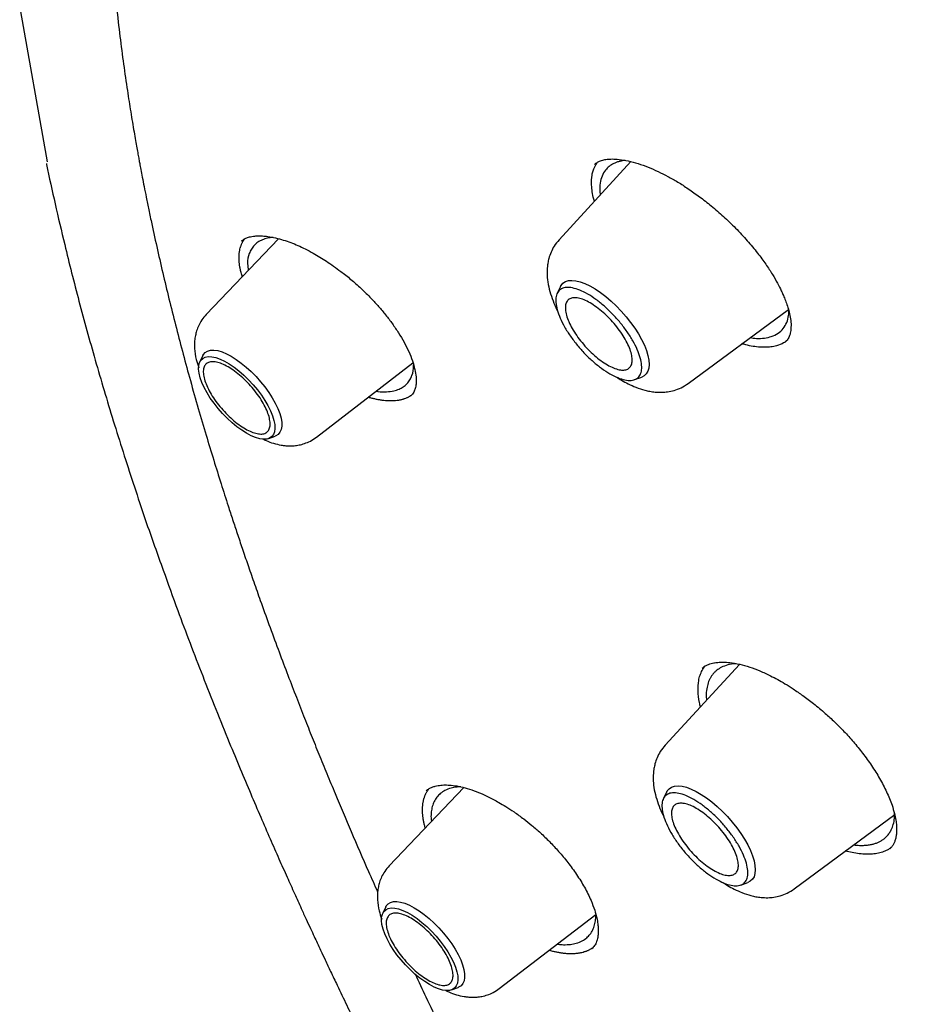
# Model space of a CAD drawing. Header units: millimetres. Extents: x 8 to 866, y 12 to 2084.
# Tile 24 of 100: x 629 to 642, y 822 to 837. Entities that reach past the tile are written whole.
import ezdxf

# ---------------------------------------------------------------- set-up
doc = ezdxf.new("R2010")
doc.units = ezdxf.units.MM

msp = doc.modelspace()

# ---------------------------------------------------------------- linework, layer by layer
at = {"color": 7, "linetype": 'Continuous', "lineweight": 30}
for p, q in [((628.947, 835.24), (628.521, 837.63)), ((637.89, 835.243), (636.788, 834.046)), ((637.413, 834.79), (637.42, 834.733)), ((632.489, 834.062), (631.381, 832.903)), ((636.811, 833.33), (636.759, 833.226)), ((638.765, 831.844), (640.303, 832.98)), ((640.253, 832.481), (640.251, 832.479)), ((631.329, 832.273), (631.282, 832.177)), ((633.068, 831.022), (634.549, 832.16)), ((637.946, 831.904), (638.055, 831.944)), ((632.337, 831.002), (632.437, 831.038)), ((639.556, 827.542), (638.415, 826.303)), ((635.33, 825.654), (634.184, 824.456)), ((638.438, 825.587), (638.386, 825.483)), ((640.392, 824.101), (641.933, 825.239)), ((639.573, 824.161), (639.682, 824.201)), ((634.132, 823.826), (634.085, 823.73)), ((635.872, 822.575), (637.351, 823.712)), ((635.14, 822.555), (635.24, 822.591))]:
    msp.add_line(p, q, dxfattribs=at)
at = {"color": 7, "linetype": 'Continuous', "lineweight": 30, "flags": 128}
for points in [[(636.811, 833.33), (636.819, 833.345), (636.848, 833.38), (636.886, 833.405), (636.932, 833.42), (636.985, 833.424), (637.046, 833.418), (637.113, 833.402), (637.185, 833.375), (637.261, 833.339), (637.34, 833.293), (637.421, 833.239), (637.503, 833.177), (637.584, 833.108), (637.664, 833.032), (637.741, 832.952), (637.815, 832.868), (637.884, 832.781), (637.947, 832.693), (638.004, 832.605), (638.053, 832.517), (638.095, 832.432), (638.127, 832.351), (638.151, 832.274), (638.165, 832.202), (638.169, 832.137), (638.164, 832.08), (638.149, 832.031), (638.124, 831.992), (638.091, 831.962), (638.055, 831.944)], [(631.329, 832.273), (631.336, 832.287), (631.364, 832.319), (631.401, 832.342), (631.445, 832.354), (631.498, 832.356), (631.557, 832.348), (631.622, 832.329), (631.691, 832.3), (631.764, 832.261)], [(631.999, 831.082), (631.925, 831.128), (631.85, 831.182), (631.775, 831.244), (631.702, 831.312), (631.63, 831.385), (631.563, 831.462), (631.5, 831.541), (631.442, 831.622), (631.392, 831.703), (631.348, 831.783), (631.313, 831.86), (631.287, 831.933), (631.27, 832.001), (631.262, 832.063), (631.265, 832.118), (631.276, 832.164), (631.297, 832.202), (631.327, 832.23), (631.366, 832.249), (631.412, 832.257), (631.466, 832.254), (631.526, 832.242), (631.591, 832.219), (631.661, 832.186), (631.733, 832.144), (631.807, 832.094), (631.882, 832.036), (631.957, 831.971), (632.03, 831.9), (632.099, 831.825), (632.165, 831.747), (632.225, 831.666), (632.279, 831.585), (632.326, 831.505), (632.365, 831.426), (632.396, 831.351), (632.418, 831.28), (632.43, 831.215), (632.433, 831.157), (632.426, 831.106), (632.41, 831.064), (632.384, 831.031), (632.35, 831.007), (632.307, 830.994), (632.257, 830.991), (632.2, 830.999), (632.137, 831.017), (632.07, 831.045), (631.999, 831.082)], [(631.764, 832.261), (631.84, 832.214), (631.917, 832.158), (631.994, 832.095), (632.07, 832.026), (632.144, 831.951), (632.214, 831.872), (632.28, 831.791), (632.34, 831.707), (632.393, 831.624), (632.439, 831.542), (632.477, 831.462), (632.506, 831.385), (632.526, 831.314), (632.537, 831.248), (632.537, 831.19), (632.528, 831.139), (632.51, 831.097), (632.482, 831.065), (632.446, 831.042), (632.437, 831.038)], [(638.438, 825.587), (638.446, 825.602), (638.475, 825.637), (638.512, 825.662), (638.559, 825.677), (638.612, 825.681), (638.673, 825.675), (638.74, 825.659), (638.812, 825.632), (638.888, 825.596), (638.967, 825.55), (639.048, 825.496), (639.13, 825.434), (639.211, 825.365), (639.291, 825.289), (639.368, 825.209), (639.442, 825.125), (639.511, 825.039), (639.574, 824.95), (639.631, 824.862), (639.68, 824.775), (639.721, 824.689), (639.754, 824.608), (639.777, 824.531), (639.791, 824.459), (639.796, 824.394), (639.791, 824.337), (639.776, 824.288), (639.751, 824.249), (639.718, 824.219), (639.682, 824.201)], [(634.132, 823.826), (634.14, 823.84), (634.167, 823.872), (634.204, 823.895), (634.249, 823.907), (634.301, 823.909), (634.36, 823.901), (634.425, 823.882), (634.494, 823.853), (634.568, 823.814)], [(634.802, 822.635), (634.729, 822.681), (634.654, 822.735), (634.579, 822.797), (634.505, 822.865), (634.434, 822.938), (634.366, 823.015), (634.303, 823.094), (634.246, 823.175), (634.195, 823.256), (634.152, 823.336), (634.117, 823.413), (634.09, 823.486), (634.073, 823.554), (634.066, 823.616), (634.068, 823.671), (634.08, 823.717), (634.101, 823.755), (634.131, 823.783), (634.169, 823.802), (634.216, 823.81), (634.269, 823.807), (634.329, 823.795), (634.394, 823.772), (634.464, 823.739), (634.536, 823.697), (634.611, 823.647), (634.686, 823.589), (634.76, 823.524), (634.833, 823.453), (634.903, 823.378), (634.968, 823.3), (635.028, 823.219), (635.083, 823.138), (635.13, 823.058), (635.169, 822.979), (635.2, 822.904), (635.221, 822.833), (635.234, 822.768), (635.236, 822.71), (635.229, 822.659), (635.213, 822.617), (635.188, 822.584), (635.153, 822.56), (635.11, 822.547), (635.06, 822.544), (635.003, 822.552), (634.941, 822.57), (634.873, 822.598), (634.802, 822.635)], [(634.568, 823.814), (634.643, 823.767), (634.72, 823.711), (634.798, 823.648), (634.874, 823.579), (634.947, 823.504), (635.018, 823.425), (635.083, 823.344), (635.143, 823.26), (635.197, 823.177), (635.243, 823.095), (635.28, 823.015), (635.31, 822.938), (635.33, 822.867), (635.34, 822.801), (635.341, 822.743), (635.332, 822.692), (635.313, 822.65), (635.286, 822.617), (635.249, 822.595), (635.24, 822.591)]]:
    msp.add_lwpolyline(points, dxfattribs=at)
at = {"color": 7, "linetype": 'Continuous', "lineweight": 30}
for points, knots in [([(633.026, 850.005), (633.084, 850.052), (633.225, 850.162), (633.455, 850.327), (633.717, 850.5), (633.986, 850.665), (634.262, 850.82), (634.546, 850.966), (634.837, 851.103), (635.136, 851.231), (635.442, 851.35), (635.755, 851.46), (636.075, 851.56), (636.402, 851.652), (636.736, 851.734), (637.077, 851.807), (637.425, 851.871), (637.78, 851.925), (638.141, 851.971), (638.509, 852.007), (638.884, 852.034), (639.264, 852.052), (639.652, 852.061), (640.045, 852.06), (640.445, 852.05), (640.851, 852.031), (641.264, 852.003), (641.682, 851.965), (642.106, 851.919), (642.536, 851.863), (642.971, 851.797), (643.413, 851.723), (643.859, 851.64), (644.312, 851.547), (644.769, 851.445), (645.232, 851.334), (645.7, 851.214), (646.173, 851.084), (646.651, 850.946), (647.133, 850.799), (647.621, 850.642), (648.113, 850.477), (648.609, 850.302), (649.11, 850.119), (649.614, 849.926), (650.124, 849.725), (650.637, 849.515), (651.153, 849.297), (651.674, 849.069), (652.198, 848.833), (652.726, 848.588), (653.257, 848.335), (653.792, 848.073), (654.329, 847.803), (654.87, 847.524), (655.413, 847.237), (655.96, 846.942), (656.509, 846.638), (657.06, 846.326), (657.614, 846.007), (658.17, 845.679), (658.728, 845.343), (659.288, 845), (659.85, 844.649), (660.414, 844.29), (660.979, 843.923), (661.546, 843.549), (662.114, 843.168), (662.683, 842.779), (663.253, 842.382), (663.825, 841.979), (664.397, 841.569), (664.97, 841.151), (665.543, 840.727), (666.117, 840.296), (666.691, 839.858), (667.265, 839.414), (667.839, 838.963), (668.414, 838.506), (668.987, 838.042), (669.561, 837.572), (670.134, 837.096), (670.706, 836.614), (671.278, 836.127), (671.849, 835.633), (672.418, 835.134), (672.987, 834.63), (673.554, 834.12), (674.12, 833.604), (674.684, 833.084), (675.247, 832.558), (675.807, 832.028), (676.366, 831.492), (676.923, 830.952), (677.477, 830.408), (678.029, 829.859), (678.579, 829.305), (679.126, 828.748), (679.671, 828.186), (680.213, 827.621), (680.751, 827.051), (681.287, 826.478), (681.819, 825.902), (682.348, 825.322), (682.874, 824.738), (683.396, 824.152), (683.915, 823.562), (684.429, 822.97), (684.94, 822.375), (685.447, 821.777), (685.949, 821.177), (686.448, 820.574), (686.942, 819.97), (687.431, 819.363), (687.916, 818.754), (688.396, 818.144), (688.872, 817.532), (689.342, 816.918), (689.807, 816.303), (690.268, 815.687), (690.723, 815.069), (691.172, 814.451), (691.617, 813.832), (692.055, 813.212), (692.488, 812.592), (692.915, 811.971), (693.337, 811.35), (693.752, 810.729), (694.162, 810.109), (694.565, 809.488), (694.962, 808.867), (695.353, 808.248), (695.737, 807.628), (696.115, 807.01), (696.486, 806.392), (696.851, 805.776), (697.209, 805.16), (697.56, 804.546), (697.904, 803.934), (698.241, 803.323), (698.571, 802.714), (698.894, 802.106), (699.21, 801.501), (699.519, 800.898), (699.82, 800.297), (700.114, 799.699), (700.4, 799.103), (700.679, 798.51), (700.95, 797.92), (701.213, 797.333), (701.469, 796.749), (701.717, 796.168), (701.957, 795.591), (702.189, 795.017), (702.413, 794.447), (702.63, 793.881), (702.838, 793.319), (703.038, 792.761), (703.23, 792.206), (703.414, 791.657), (703.59, 791.112), (703.757, 790.571), (703.916, 790.035), (704.067, 789.504), (704.209, 788.978), (704.343, 788.457), (704.469, 787.941), (704.586, 787.43), (704.695, 786.925), (704.795, 786.426), (704.887, 785.932), (704.971, 785.444), (705.045, 784.962), (705.112, 784.485), (705.169, 784.015), (705.219, 783.552), (705.259, 783.094), (705.292, 782.643), (705.315, 782.199), (705.33, 781.761), (705.337, 781.33), (705.335, 780.906), (705.324, 780.488), (705.305, 780.078), (705.278, 779.675), (705.242, 779.279), (705.197, 778.89), (705.144, 778.508), (705.083, 778.134), (705.013, 777.768), (704.934, 777.409), (704.848, 777.058), (704.753, 776.714), (704.649, 776.378), (704.538, 776.05), (704.418, 775.73), (704.289, 775.417), (704.152, 775.113), (704.007, 774.817), (703.854, 774.528), (703.693, 774.248), (703.523, 773.976), (703.345, 773.713), (703.159, 773.458), (702.964, 773.211), (702.761, 772.973), (702.598, 772.792), (702.499, 772.692), (702.473, 772.667)], [0, 0, 0, 0, 0.00357, 0.008516, 0.013459, 0.018399, 0.023335, 0.028267, 0.033195, 0.038117, 0.043035, 0.047947, 0.052854, 0.057756, 0.062654, 0.067546, 0.072435, 0.077319, 0.0822, 0.087078, 0.091953, 0.096825, 0.101695, 0.106563, 0.11143, 0.116295, 0.121159, 0.126022, 0.130884, 0.135746, 0.140607, 0.145468, 0.150328, 0.155189, 0.16005, 0.164911, 0.169772, 0.174633, 0.179494, 0.184356, 0.189218, 0.19408, 0.198943, 0.203806, 0.20867, 0.213533, 0.218398, 0.223263, 0.228128, 0.232993, 0.237859, 0.242726, 0.247592, 0.25246, 0.257327, 0.262195, 0.267063, 0.271932, 0.276801, 0.28167, 0.28654, 0.29141, 0.29628, 0.301151, 0.306022, 0.310893, 0.315764, 0.320636, 0.325507, 0.33038, 0.335252, 0.340124, 0.344997, 0.34987, 0.354743, 0.359616, 0.36449, 0.369363, 0.374237, 0.379111, 0.383985, 0.38886, 0.393734, 0.398608, 0.403483, 0.408358, 0.413232, 0.418107, 0.422982, 0.427857, 0.432733, 0.437608, 0.442483, 0.447358, 0.452234, 0.457109, 0.461985, 0.46686, 0.471736, 0.476612, 0.481487, 0.486363, 0.491239, 0.496114, 0.50099, 0.505866, 0.510742, 0.515617, 0.520493, 0.525369, 0.530244, 0.53512, 0.539996, 0.544871, 0.549747, 0.554622, 0.559498, 0.564373, 0.569248, 0.574123, 0.578999, 0.583874, 0.588749, 0.593623, 0.598498, 0.603373, 0.608247, 0.613122, 0.617996, 0.62287, 0.627745, 0.632618, 0.637492, 0.642366, 0.647239, 0.652113, 0.656986, 0.661859, 0.666731, 0.671604, 0.676476, 0.681348, 0.68622, 0.691091, 0.695963, 0.700834, 0.705705, 0.710575, 0.715445, 0.720315, 0.725185, 0.730054, 0.734923, 0.739792, 0.74466, 0.749528, 0.754395, 0.759262, 0.764129, 0.768995, 0.773861, 0.778727, 0.783592, 0.788457, 0.793321, 0.798185, 0.803048, 0.807911, 0.812774, 0.817636, 0.822497, 0.827359, 0.83222, 0.837081, 0.841941, 0.846802, 0.851662, 0.856522, 0.861382, 0.866242, 0.871103, 0.875963, 0.880825, 0.885686, 0.890549, 0.895413, 0.900277, 0.905144, 0.910012, 0.914882, 0.919754, 0.924629, 0.929507, 0.934389, 0.939274, 0.944163, 0.949056, 0.953955, 0.958858, 0.963766, 0.968679, 0.973598, 0.978521, 0.98345, 0.988383, 0.99332, 0.998261, 1, 1, 1, 1]), ([(632.584, 848.77), (632.571, 848.756), (632.537, 848.718), (632.483, 848.655), (632.417, 848.576), (632.345, 848.489), (632.267, 848.393), (632.184, 848.287), (632.091, 848.165), (631.993, 848.031), (631.897, 847.894), (631.814, 847.771), (631.743, 847.663), (631.681, 847.567), (631.625, 847.476), (631.569, 847.384), (631.51, 847.284), (631.448, 847.175), (631.384, 847.061), (631.302, 846.909), (631.203, 846.718), (631.088, 846.481), (630.973, 846.227), (630.88, 846.007), (630.809, 845.827), (630.758, 845.696), (630.711, 845.569), (630.669, 845.453), (630.635, 845.354), (630.608, 845.274), (630.588, 845.213), (630.572, 845.165), (630.557, 845.119), (630.539, 845.062), (630.518, 844.994), (630.494, 844.914), (630.464, 844.816), (630.43, 844.696), (630.391, 844.555), (630.351, 844.404), (630.303, 844.212), (630.251, 843.99), (630.198, 843.743), (630.153, 843.515), (630.117, 843.317), (630.087, 843.142), (630.061, 842.979), (630.035, 842.805), (630.01, 842.617), (629.988, 842.44), (629.969, 842.277), (629.955, 842.138), (629.942, 842.008), (629.932, 841.894), (629.924, 841.799), (629.918, 841.722), (629.913, 841.66), (629.909, 841.601), (629.904, 841.533), (629.899, 841.449), (629.893, 841.348), (629.886, 841.23), (629.88, 841.1), (629.875, 840.958), (629.87, 840.807), (629.866, 840.651), (629.863, 840.498), (629.861, 840.35), (629.861, 840.187), (629.862, 840.01), (629.864, 839.823), (629.868, 839.653), (629.872, 839.498), (629.877, 839.355), (629.883, 839.213), (629.891, 839.052), (629.901, 838.866), (629.914, 838.652), (629.931, 838.419), (629.952, 838.166), (629.976, 837.894), (630.011, 837.557), (630.055, 837.17), (630.111, 836.744), (630.159, 836.411), (630.196, 836.168), (630.222, 836.007), (630.248, 835.851), (630.272, 835.705), (630.295, 835.573), (630.316, 835.459), (630.333, 835.363), (630.347, 835.284), (630.362, 835.206), (630.379, 835.115), (630.401, 834.998), (630.429, 834.856), (630.462, 834.689), (630.501, 834.497), (630.586, 834.098), (630.721, 833.496), (630.918, 832.696), (631.1, 832.017), (631.255, 831.47), (631.375, 831.064), (631.491, 830.679), (631.604, 830.317), (631.702, 830.012), (631.785, 829.759), (631.856, 829.543), (631.933, 829.314), (632.018, 829.067), (632.11, 828.8), (632.218, 828.493), (632.342, 828.15), (632.478, 827.783), (632.612, 827.424), (632.743, 827.084), (632.868, 826.763), (632.988, 826.46), (633.107, 826.164), (633.229, 825.866), (633.393, 825.471), (633.604, 824.972), (633.821, 824.47), (633.96, 824.161), (634.007, 824.056)], [0, 0, 0, 0, 0.002746, 0.007288, 0.012526, 0.018461, 0.025095, 0.032427, 0.040322, 0.050509, 0.059633, 0.067696, 0.074695, 0.080742, 0.086084, 0.091832, 0.098049, 0.104732, 0.111698, 0.118834, 0.131734, 0.145185, 0.15939, 0.174388, 0.181382, 0.188537, 0.19558, 0.201705, 0.206861, 0.211046, 0.214259, 0.216254, 0.21855, 0.221443, 0.224932, 0.229019, 0.233701, 0.239986, 0.2471, 0.254907, 0.262546, 0.275393, 0.28722, 0.298026, 0.307811, 0.314965, 0.322392, 0.330375, 0.33891, 0.347998, 0.354247, 0.360669, 0.366491, 0.371488, 0.375658, 0.379005, 0.381505, 0.383742, 0.386668, 0.390301, 0.394638, 0.39968, 0.405426, 0.41131, 0.417785, 0.424486, 0.430891, 0.436996, 0.442801, 0.451109, 0.458718, 0.465628, 0.471842, 0.477361, 0.482859, 0.488878, 0.496559, 0.504949, 0.51405, 0.52386, 0.534381, 0.545507, 0.562438, 0.578362, 0.593281, 0.599354, 0.60524, 0.610942, 0.616389, 0.621221, 0.625317, 0.628768, 0.631573, 0.633864, 0.637174, 0.641361, 0.646426, 0.652369, 0.659191, 0.666846, 0.694729, 0.722288, 0.74949, 0.763873, 0.777447, 0.790209, 0.802162, 0.81331, 0.820174, 0.827023, 0.834455, 0.842482, 0.851106, 0.860325, 0.872174, 0.884211, 0.89561, 0.906375, 0.916509, 0.925846, 0.934876, 0.944146, 0.953665, 0.971613, 0.990387, 1, 1, 1, 1]), ([(637.286, 834.886), (637.286, 834.938), (637.287, 835.016), (637.315, 835.127), (637.344, 835.193), (637.375, 835.23), (637.379, 835.235)], [0, 0, 0, 0, 0.374717, 0.562198, 0.9408, 1, 1, 1, 1]), ([(637.332, 835.201), (637.346, 835.213), (637.372, 835.233), (637.416, 835.253), (637.454, 835.266), (637.49, 835.274), (637.524, 835.279), (637.56, 835.283), (637.619, 835.285), (637.711, 835.28), (637.846, 835.257), (637.996, 835.217), (638.151, 835.161), (638.303, 835.095), (638.455, 835.019), (638.61, 834.931), (638.772, 834.827), (638.945, 834.705), (639.126, 834.563), (639.311, 834.402), (639.497, 834.224), (639.673, 834.036), (639.828, 833.849), (639.955, 833.676), (640.056, 833.521), (640.134, 833.385), (640.186, 833.283), (640.222, 833.203), (640.252, 833.133), (640.283, 833.05), (640.311, 832.957), (640.334, 832.857), (640.34, 832.793), (640.343, 832.759)], [0, 0, 0, 0, 0.035364, 0.06362, 0.084686, 0.099814, 0.114426, 0.129094, 0.143808, 0.18044, 0.221043, 0.261965, 0.300823, 0.337556, 0.372117, 0.406605, 0.443408, 0.48259, 0.524153, 0.568053, 0.614198, 0.66232, 0.708045, 0.749593, 0.787103, 0.820519, 0.849793, 0.864662, 0.883619, 0.906698, 0.93384, 0.964968, 1, 1, 1, 1]), ([(637.802, 835.262), (637.786, 835.26), (637.753, 835.256), (637.707, 835.245), (637.664, 835.231), (637.612, 835.208), (637.554, 835.172), (637.492, 835.11), (637.444, 835.025), (637.413, 834.917), (637.413, 834.832), (637.413, 834.79)], [0, 0, 0, 0, 0.063946, 0.129027, 0.193718, 0.258021, 0.385437, 0.511336, 0.676822, 0.839694, 1, 1, 1, 1]), ([(628.93, 835.214), (628.931, 835.209), (628.972, 835.005), (629.064, 834.592), (629.226, 833.897), (629.428, 833.101), (629.676, 832.201), (629.952, 831.272), (630.257, 830.32), (630.513, 829.557), (630.677, 829.108), (630.721, 828.985)], [0, 0, 0, 0, 0.0025464, 0.1041388, 0.2078249, 0.3499671, 0.4958613, 0.6444045, 0.7937453, 0.9438544, 1, 1, 1, 1]), ([(637.33, 834.635), (637.327, 834.647), (637.311, 834.698), (637.294, 834.783), (637.289, 834.851), (637.286, 834.886)], [0, 0, 0, 0, 0.131182, 0.563853, 1, 1, 1, 1]), ([(631.906, 833.577), (631.903, 833.593), (631.897, 833.618), (631.892, 833.649), (631.889, 833.672), (631.887, 833.695), (631.884, 833.725), (631.883, 833.755), (631.883, 833.783), (631.884, 833.804), (631.885, 833.825), (631.887, 833.845), (631.89, 833.865), (631.894, 833.89), (631.9, 833.915), (631.907, 833.939), (631.913, 833.956), (631.919, 833.973), (631.926, 833.99), (631.934, 834.006), (631.945, 834.026), (631.956, 834.044), (631.965, 834.057), (631.968, 834.06)], [0, 0, 0, 0, 0.081048, 0.121565, 0.162081, 0.202598, 0.243115, 0.324162, 0.364679, 0.405196, 0.445712, 0.486229, 0.526746, 0.567263, 0.64831, 0.688826, 0.729343, 0.76986, 0.810376, 0.850893, 0.89141, 0.972457, 1, 1, 1, 1]), ([(631.923, 834.029), (631.933, 834.037), (631.953, 834.054), (631.997, 834.077), (632.052, 834.093), (632.1, 834.101), (632.142, 834.105), (632.187, 834.107), (632.248, 834.106), (632.333, 834.097), (632.439, 834.077), (632.557, 834.045), (632.672, 834.006), (632.785, 833.96), (632.9, 833.906), (633.045, 833.829), (633.228, 833.717), (633.422, 833.58), (633.6, 833.439), (633.756, 833.3), (633.899, 833.161), (634.024, 833.024), (634.133, 832.894), (634.236, 832.758), (634.33, 832.617), (634.415, 832.475), (634.486, 832.332), (634.544, 832.191), (634.567, 832.103), (634.578, 832.059)], [0, 0, 0, 0, 0.035776, 0.06987, 0.101451, 0.125505, 0.141784, 0.160017, 0.183456, 0.212153, 0.252244, 0.289484, 0.323805, 0.355162, 0.386104, 0.41943, 0.473905, 0.533756, 0.57659, 0.621668, 0.668911, 0.705753, 0.743943, 0.783505, 0.824402, 0.866575, 0.909946, 0.954439, 1, 1, 1, 1]), ([(632.404, 834.082), (632.375, 834.079), (632.316, 834.072), (632.252, 834.051), (632.205, 834.029), (632.172, 834.009), (632.142, 833.987), (632.107, 833.953), (632.07, 833.905), (632.029, 833.816), (632.006, 833.71), (632.02, 833.611), (632.025, 833.577)], [0, 0, 0, 0, 0.109122, 0.218272, 0.275739, 0.332822, 0.389525, 0.445849, 0.557337, 0.667343, 0.882737, 1, 1, 1, 1]), ([(636.788, 834.046), (636.762, 834.014), (636.713, 833.956), (636.663, 833.857), (636.632, 833.769), (636.616, 833.695), (636.608, 833.639), (636.604, 833.586), (636.603, 833.507), (636.613, 833.394), (636.644, 833.255), (636.693, 833.113), (636.735, 833.013), (636.763, 832.959), (636.767, 832.951)], [0, 0, 0, 0, 0.105615, 0.194671, 0.279828, 0.341997, 0.38769, 0.434241, 0.482768, 0.598873, 0.728431, 0.855801, 0.97796, 1, 1, 1, 1]), ([(631.933, 833.48), (631.93, 833.489), (631.918, 833.523), (631.911, 833.554), (631.906, 833.577)], [0, 0, 0, 0, 0.272899, 1, 1, 1, 1]), ([(639.716, 832.547), (639.749, 832.542), (639.829, 832.532), (639.937, 832.538), (640.05, 832.563), (640.148, 832.611), (640.227, 832.683), (640.28, 832.776), (640.308, 832.868), (640.309, 832.935), (640.309, 832.96)], [0, 0, 0, 0, 0.091062, 0.221722, 0.346635, 0.493998, 0.638739, 0.780853, 0.920339, 1, 1, 1, 1]), ([(631.381, 832.903), (631.357, 832.875), (631.312, 832.823), (631.264, 832.736), (631.233, 832.655), (631.213, 832.577), (631.202, 832.504), (631.199, 832.438), (631.202, 832.343), (631.219, 832.225), (631.252, 832.129), (631.266, 832.087)], [0, 0, 0, 0, 0.126436, 0.239066, 0.337764, 0.422682, 0.515058, 0.585616, 0.650783, 0.847362, 1, 1, 1, 1]), ([(640.343, 832.759), (640.343, 832.724), (640.343, 832.656), (640.324, 832.58), (640.296, 832.52), (640.268, 832.491), (640.254, 832.477)], [0, 0, 0, 0, 0.268123, 0.523202, 0.766753, 1, 1, 1, 1]), ([(640.275, 832.501), (640.261, 832.489), (640.218, 832.453), (640.135, 832.423), (640.036, 832.403), (639.943, 832.397), (639.843, 832.401), (639.735, 832.417), (639.65, 832.435), (639.6, 832.451), (639.59, 832.454)], [0, 0, 0, 0, 0.1026103, 0.3020687, 0.4372467, 0.5679624, 0.6996163, 0.8326954, 0.967707, 1, 1, 1, 1]), ([(633.986, 831.728), (633.994, 831.726), (634.051, 831.716), (634.142, 831.716), (634.252, 831.729), (634.335, 831.756), (634.403, 831.793), (634.457, 831.839), (634.502, 831.897), (634.542, 831.987), (634.565, 832.064), (634.557, 832.13), (634.557, 832.132)], [0, 0, 0, 0, 0.0203799, 0.1599312, 0.2853293, 0.3965328, 0.4882385, 0.5918588, 0.6940186, 0.7947191, 0.9915146, 1, 1, 1, 1]), ([(634.578, 832.059), (634.585, 832.02), (634.599, 831.948), (634.599, 831.866), (634.593, 831.808), (634.583, 831.768), (634.573, 831.738), (634.56, 831.71), (634.541, 831.679), (634.522, 831.661), (634.512, 831.651)], [0, 0, 0, 0, 0.195081, 0.35451, 0.479696, 0.571489, 0.646626, 0.742471, 0.860291, 1, 1, 1, 1]), ([(637.672, 831.942), (637.697, 831.926), (637.754, 831.889), (637.851, 831.837), (637.971, 831.783), (638.082, 831.746), (638.18, 831.724), (638.265, 831.712), (638.358, 831.708), (638.456, 831.716), (638.556, 831.738), (638.663, 831.777), (638.73, 831.821), (638.765, 831.844)], [0, 0, 0, 0, 0.068384, 0.163121, 0.270697, 0.393669, 0.461433, 0.535244, 0.624299, 0.702657, 0.791332, 0.890482, 1, 1, 1, 1]), ([(634.525, 831.664), (634.522, 831.662), (634.514, 831.657), (634.501, 831.648), (634.486, 831.639), (634.47, 831.631), (634.448, 831.621), (634.425, 831.612), (634.401, 831.604), (634.383, 831.598), (634.364, 831.594), (634.345, 831.589), (634.325, 831.586), (634.297, 831.582), (634.269, 831.579), (634.24, 831.578), (634.218, 831.577), (634.196, 831.577), (634.173, 831.578), (634.142, 831.58), (634.11, 831.582), (634.077, 831.586), (634.052, 831.59), (634.027, 831.594), (634.001, 831.599), (633.976, 831.604), (633.941, 831.612), (633.905, 831.621), (633.876, 831.629), (633.866, 831.633), (633.864, 831.633)], [0, 0, 0, 0, 0.021879, 0.054263, 0.086646, 0.11903, 0.151413, 0.216192, 0.248575, 0.280959, 0.313342, 0.345726, 0.378109, 0.410493, 0.475271, 0.507654, 0.540038, 0.572421, 0.604805, 0.637188, 0.701966, 0.734349, 0.766733, 0.799116, 0.831499, 0.863883, 0.896266, 0.961044, 0.993427, 1, 1, 1, 1]), ([(632.242, 830.997), (632.26, 830.988), (632.316, 830.961), (632.411, 830.926), (632.508, 830.903), (632.587, 830.892), (632.653, 830.888), (632.726, 830.89), (632.807, 830.902), (632.89, 830.924), (632.981, 830.962), (633.038, 831.001), (633.068, 831.022)], [0, 0, 0, 0, 0.067466, 0.209785, 0.351734, 0.418448, 0.488601, 0.580316, 0.664629, 0.762626, 0.874458, 1, 1, 1, 1]), ([(630.721, 828.985), (630.794, 828.779), (630.986, 828.244), (631.323, 827.363), (631.647, 826.553), (631.897, 825.949), (632.058, 825.568), (632.211, 825.21), (632.355, 824.878), (632.49, 824.572), (632.615, 824.293), (632.729, 824.04), (632.826, 823.825), (632.908, 823.646), (632.975, 823.502), (633.031, 823.38), (633.083, 823.269), (633.139, 823.15), (633.207, 823.004), (633.292, 822.825), (633.402, 822.594), (633.534, 822.318), (633.685, 822.007), (633.84, 821.692), (633.998, 821.374), (634.242, 820.887), (634.58, 820.225), (634.931, 819.557), (635.202, 819.05), (635.388, 818.704), (635.585, 818.344), (635.802, 817.95), (636.043, 817.518), (636.31, 817.046), (636.597, 816.545), (636.906, 816.014), (637.237, 815.452), (637.584, 814.873), (637.946, 814.277), (638.324, 813.665), (638.723, 813.027), (639.147, 812.362), (639.594, 811.671), (640.066, 810.953), (640.563, 810.21), (641.087, 809.44), (641.638, 808.645), (642.212, 807.83), (642.811, 806.996), (643.434, 806.143), (644.086, 805.266), (644.535, 804.676), (644.763, 804.376)], [0, 0, 0, 0, 0.027104, 0.070491, 0.114099, 0.131211, 0.147426, 0.162511, 0.176466, 0.189293, 0.200991, 0.211559, 0.220999, 0.227817, 0.233863, 0.238917, 0.242994, 0.247689, 0.253732, 0.261121, 0.269857, 0.28239, 0.295203, 0.308135, 0.321185, 0.334353, 0.36779, 0.401965, 0.415594, 0.429342, 0.443739, 0.459132, 0.476873, 0.495776, 0.51584, 0.537065, 0.559451, 0.582999, 0.606265, 0.630562, 0.655892, 0.682254, 0.709649, 0.738076, 0.767536, 0.798027, 0.829551, 0.862104, 0.895077, 0.929044, 0.964014, 1, 1, 1, 1]), ([(638.983, 827.485), (638.998, 827.497), (639.025, 827.519), (639.072, 827.54), (639.114, 827.554), (639.163, 827.566), (639.224, 827.574), (639.306, 827.577), (639.415, 827.57), (639.55, 827.547), (639.707, 827.503), (639.865, 827.444), (640.01, 827.377), (640.139, 827.31), (640.255, 827.243), (640.384, 827.162), (640.531, 827.061), (640.696, 826.937), (640.859, 826.801), (641.014, 826.659), (641.159, 826.513), (641.304, 826.352), (641.446, 826.177), (641.582, 825.988), (641.706, 825.79), (641.815, 825.585), (641.865, 825.453), (641.891, 825.385)], [0, 0, 0, 0, 0.037996, 0.069516, 0.09451, 0.11399, 0.142457, 0.175727, 0.211902, 0.261649, 0.306678, 0.350737, 0.394141, 0.422727, 0.451423, 0.484162, 0.521905, 0.564596, 0.612134, 0.650907, 0.692336, 0.736624, 0.783806, 0.833838, 0.886626, 0.942048, 1, 1, 1, 1]), ([(639.502, 827.552), (639.5, 827.552), (639.452, 827.552), (639.375, 827.535), (639.279, 827.501), (639.215, 827.46), (639.173, 827.423), (639.144, 827.391), (639.119, 827.356), (639.091, 827.306), (639.064, 827.237), (639.045, 827.134), (639.039, 827.052), (639.048, 826.996), (639.049, 826.992)], [0, 0, 0, 0, 0.006271, 0.146899, 0.273091, 0.384888, 0.442905, 0.500576, 0.5579, 0.614882, 0.727789, 0.839351, 0.985993, 1, 1, 1, 1]), ([(638.955, 826.89), (638.95, 826.912), (638.928, 826.998), (638.913, 827.137), (638.922, 827.274), (638.947, 827.376), (638.98, 827.449), (639.007, 827.496), (639.025, 827.515), (639.026, 827.516)], [0, 0, 0, 0, 0.083384, 0.324233, 0.568846, 0.70902, 0.850161, 0.994372, 1, 1, 1, 1]), ([(638.415, 826.303), (638.389, 826.272), (638.34, 826.213), (638.29, 826.114), (638.259, 826.026), (638.243, 825.952), (638.235, 825.896), (638.231, 825.843), (638.23, 825.764), (638.24, 825.651), (638.27, 825.512), (638.319, 825.37), (638.361, 825.27), (638.39, 825.216), (638.394, 825.208)], [0, 0, 0, 0, 0.1056148, 0.1946709, 0.2798279, 0.3419974, 0.3876904, 0.4342411, 0.4827677, 0.5988727, 0.7284305, 0.8558015, 0.9779598, 1, 1, 1, 1]), ([(634.737, 825.034), (634.736, 825.036), (634.733, 825.047), (634.728, 825.067), (634.722, 825.093), (634.716, 825.118), (634.711, 825.143), (634.707, 825.168), (634.702, 825.2), (634.699, 825.232), (634.696, 825.263), (634.695, 825.287), (634.695, 825.309), (634.695, 825.331), (634.696, 825.353), (634.698, 825.382), (634.701, 825.41), (634.706, 825.436), (634.71, 825.456), (634.715, 825.475), (634.72, 825.494), (634.726, 825.512), (634.734, 825.536), (634.744, 825.559), (634.756, 825.581), (634.765, 825.596), (634.774, 825.612), (634.783, 825.625), (634.79, 825.633), (634.792, 825.636)], [0, 0, 0, 0, 0.009676, 0.044181, 0.078687, 0.113193, 0.147699, 0.182205, 0.216711, 0.285734, 0.32024, 0.354746, 0.389251, 0.423757, 0.458263, 0.492769, 0.561792, 0.596298, 0.630804, 0.66531, 0.699815, 0.734321, 0.768827, 0.837851, 0.872356, 0.906862, 0.941368, 0.975874, 1, 1, 1, 1]), ([(634.749, 825.605), (634.764, 825.617), (634.792, 825.639), (634.839, 825.661), (634.886, 825.676), (634.944, 825.688), (635.015, 825.695), (635.111, 825.694), (635.22, 825.68), (635.346, 825.652), (635.48, 825.609), (635.601, 825.56), (635.702, 825.514), (635.784, 825.471), (635.873, 825.423), (635.978, 825.36), (636.106, 825.277), (636.239, 825.181), (636.375, 825.073), (636.507, 824.958), (636.646, 824.824), (636.787, 824.673), (636.927, 824.504), (637.061, 824.319), (637.185, 824.122), (637.247, 823.99), (637.278, 823.922)], [0, 0, 0, 0, 0.045793, 0.082617, 0.11046, 0.134208, 0.177058, 0.216149, 0.258364, 0.304115, 0.350423, 0.3932, 0.419717, 0.444598, 0.469537, 0.500865, 0.539142, 0.584293, 0.622606, 0.66468, 0.710688, 0.760726, 0.814773, 0.872749, 0.934527, 1, 1, 1, 1]), ([(635.284, 825.664), (635.263, 825.664), (635.209, 825.663), (635.126, 825.646), (635.039, 825.613), (634.968, 825.565), (634.922, 825.518), (634.893, 825.476), (634.873, 825.441), (634.857, 825.404), (634.84, 825.352), (634.828, 825.281), (634.822, 825.206), (634.831, 825.153), (634.834, 825.135)], [0, 0, 0, 0, 0.0675319, 0.1742409, 0.304397, 0.4207903, 0.5234582, 0.5775119, 0.631205, 0.6845399, 0.7375188, 0.8423856, 0.9458587, 1, 1, 1, 1]), ([(641.891, 825.385), (641.905, 825.341), (641.93, 825.261), (641.951, 825.158), (641.96, 825.076), (641.963, 825.01), (641.96, 824.961), (641.956, 824.925), (641.951, 824.895), (641.943, 824.859), (641.928, 824.814), (641.907, 824.773), (641.883, 824.739), (641.865, 824.722), (641.856, 824.713)], [0, 0, 0, 0, 0.131653, 0.24456, 0.339368, 0.416498, 0.492301, 0.53762, 0.575889, 0.638479, 0.719015, 0.808695, 0.902307, 1, 1, 1, 1]), ([(641.306, 824.776), (641.307, 824.776), (641.329, 824.772), (641.367, 824.77), (641.426, 824.768), (641.486, 824.77), (641.546, 824.777), (641.602, 824.788), (641.651, 824.804), (641.696, 824.823), (641.736, 824.845), (641.775, 824.874), (641.814, 824.909), (641.85, 824.954), (641.885, 825.013), (641.913, 825.087), (641.93, 825.171), (641.929, 825.232), (641.929, 825.257)], [0, 0, 0, 0, 0.003389, 0.057408, 0.102291, 0.166488, 0.22863, 0.288712, 0.346732, 0.402687, 0.456574, 0.508392, 0.580067, 0.651013, 0.721229, 0.825156, 0.927436, 1, 1, 1, 1]), ([(641.88, 824.739), (641.866, 824.728), (641.831, 824.701), (641.765, 824.671), (641.683, 824.647), (641.592, 824.633), (641.495, 824.631), (641.39, 824.639), (641.286, 824.655), (641.213, 824.674), (641.18, 824.683)], [0, 0, 0, 0, 0.0923684, 0.2241004, 0.3572585, 0.4923502, 0.6230391, 0.7546045, 0.8875292, 1, 1, 1, 1]), ([(634.184, 824.456), (634.16, 824.428), (634.115, 824.376), (634.068, 824.289), (634.036, 824.208), (634.016, 824.13), (634.006, 824.057), (634.003, 823.991), (634.005, 823.896), (634.023, 823.777), (634.055, 823.682), (634.069, 823.64)], [0, 0, 0, 0, 0.126436, 0.239066, 0.337764, 0.422682, 0.515058, 0.585616, 0.650783, 0.847362, 1, 1, 1, 1]), ([(639.299, 824.199), (639.324, 824.183), (639.381, 824.147), (639.478, 824.094), (639.597, 824.04), (639.709, 824.003), (639.807, 823.981), (639.892, 823.969), (639.985, 823.965), (640.083, 823.973), (640.183, 823.995), (640.29, 824.034), (640.357, 824.078), (640.392, 824.101)], [0, 0, 0, 0, 0.068384, 0.163121, 0.270697, 0.393669, 0.461433, 0.535244, 0.624299, 0.702657, 0.791332, 0.890482, 1, 1, 1, 1]), ([(637.278, 823.922), (637.298, 823.872), (637.335, 823.781), (637.366, 823.663), (637.383, 823.57), (637.389, 823.5), (637.39, 823.45), (637.387, 823.403), (637.38, 823.35), (637.363, 823.287), (637.332, 823.226), (637.306, 823.199), (637.292, 823.185)], [0, 0, 0, 0, 0.137239, 0.254575, 0.352702, 0.43206, 0.492955, 0.538681, 0.620174, 0.724153, 0.850585, 1, 1, 1, 1]), ([(636.758, 823.256), (636.764, 823.255), (636.798, 823.249), (636.868, 823.246), (636.961, 823.249), (637.058, 823.268), (637.143, 823.302), (637.212, 823.35), (637.256, 823.396), (637.285, 823.437), (637.304, 823.472), (637.32, 823.509), (637.337, 823.562), (637.35, 823.628), (637.351, 823.686), (637.351, 823.712)], [0, 0, 0, 0, 0.016045, 0.092885, 0.201246, 0.30135, 0.421908, 0.527716, 0.618736, 0.669422, 0.719744, 0.769702, 0.819295, 0.917356, 1, 1, 1, 1]), ([(637.304, 823.199), (637.3, 823.196), (637.286, 823.186), (637.267, 823.175), (637.245, 823.163), (637.228, 823.155), (637.211, 823.148), (637.193, 823.141), (637.168, 823.133), (637.143, 823.126), (637.116, 823.12), (637.096, 823.117), (637.075, 823.113), (637.054, 823.111), (637.032, 823.109), (637.003, 823.107), (636.973, 823.107), (636.942, 823.107), (636.918, 823.108), (636.894, 823.11), (636.87, 823.112), (636.845, 823.115), (636.812, 823.12), (636.778, 823.126), (636.743, 823.133), (636.717, 823.139), (636.69, 823.145), (636.663, 823.152), (636.645, 823.158), (636.635, 823.161), (636.634, 823.161)], [0, 0, 0, 0, 0.025704, 0.090489, 0.122876, 0.155263, 0.18765, 0.220037, 0.252424, 0.317208, 0.349595, 0.381982, 0.414369, 0.446755, 0.479142, 0.511529, 0.576313, 0.6087, 0.641087, 0.673474, 0.705861, 0.738248, 0.770635, 0.83542, 0.867806, 0.900193, 0.93258, 0.964967, 0.997354, 1, 1, 1, 1]), ([(634.584, 822.796), (634.638, 822.68), (634.825, 822.282), (635.157, 821.597), (635.588, 820.731), (635.959, 820.008), (636.262, 819.43), (636.487, 819.006), (636.719, 818.576), (636.95, 818.151), (637.174, 817.747), (637.378, 817.381), (637.563, 817.054), (637.728, 816.765), (637.878, 816.504), (638.021, 816.256), (638.183, 815.978), (638.375, 815.651), (638.594, 815.282), (638.746, 815.029), (638.821, 814.904)], [0, 0, 0, 0, 0.0453093, 0.1548231, 0.2647539, 0.3783123, 0.4312079, 0.4849634, 0.5395729, 0.5944239, 0.6455982, 0.6924006, 0.7325308, 0.7687874, 0.8011771, 0.8306023, 0.8618767, 0.9054943, 0.9532917, 1, 1, 1, 1]), ([(635.045, 822.55), (635.063, 822.541), (635.119, 822.513), (635.214, 822.479), (635.311, 822.456), (635.39, 822.445), (635.456, 822.441), (635.53, 822.443), (635.61, 822.455), (635.694, 822.477), (635.785, 822.515), (635.842, 822.554), (635.872, 822.575)], [0, 0, 0, 0, 0.067466, 0.209785, 0.351734, 0.418448, 0.488601, 0.580316, 0.664629, 0.762626, 0.874458, 1, 1, 1, 1])]:
    msp.add_open_spline(points, degree=3, knots=knots, dxfattribs=at)
for points in [[(638.033, 832.237), (638.042, 832.198), (638.059, 832.121), (638.053, 832.028), (638.024, 831.956), (637.97, 831.909), (637.895, 831.888), (637.8, 831.895), (637.689, 831.93), (637.568, 831.99), (637.439, 832.074), (637.31, 832.178), (637.183, 832.299), (637.065, 832.431), (636.959, 832.57), (636.87, 832.711), (636.802, 832.847), (636.756, 832.974), (636.735, 833.087), (636.739, 833.181), (636.769, 833.253), (636.823, 833.3), (636.898, 833.32), (636.993, 833.313), (637.104, 833.278), (637.225, 833.218), (637.354, 833.134), (637.483, 833.03), (637.61, 832.909), (637.728, 832.777), (637.834, 832.638), (637.922, 832.498), (637.992, 832.361), (638.019, 832.278), (638.033, 832.237)], [(637.529, 832.13), (637.496, 832.15), (637.43, 832.191), (637.329, 832.273), (637.23, 832.367), (637.138, 832.47), (637.056, 832.578), (636.987, 832.687), (636.934, 832.793), (636.898, 832.892), (636.882, 832.979), (636.885, 833.053), (636.908, 833.108), (636.95, 833.145), (637.009, 833.161), (637.083, 833.155), (637.169, 833.129), (637.263, 833.082), (637.363, 833.016), (637.464, 832.935), (637.563, 832.841), (637.655, 832.738), (637.737, 832.63), (637.806, 832.521), (637.859, 832.415), (637.895, 832.317), (637.911, 832.229), (637.908, 832.156), (637.885, 832.1), (637.843, 832.063), (637.784, 832.047), (637.71, 832.053), (637.624, 832.079), (637.561, 832.113), (637.529, 832.13)], [(632.343, 831.338), (632.349, 831.308), (632.363, 831.248), (632.359, 831.176), (632.336, 831.12), (632.294, 831.083), (632.235, 831.067), (632.161, 831.073), (632.075, 831.1), (631.981, 831.147), (631.881, 831.212), (631.78, 831.293), (631.682, 831.387), (631.589, 831.49), (631.507, 831.598), (631.438, 831.707), (631.385, 831.813), (631.349, 831.912), (631.333, 831.999), (631.336, 832.073), (631.359, 832.129), (631.401, 832.165), (631.46, 832.181), (631.534, 832.175), (631.62, 832.149), (631.714, 832.102), (631.814, 832.036), (631.915, 831.955), (632.014, 831.861), (632.106, 831.758), (632.188, 831.65), (632.257, 831.541), (632.311, 831.435), (632.332, 831.37), (632.343, 831.338)], [(639.66, 824.494), (639.668, 824.455), (639.686, 824.378), (639.68, 824.285), (639.651, 824.213), (639.597, 824.166), (639.522, 824.145), (639.427, 824.153), (639.316, 824.187), (639.195, 824.247), (639.066, 824.331), (638.936, 824.436), (638.81, 824.556), (638.691, 824.689), (638.586, 824.828), (638.497, 824.968), (638.429, 825.104), (638.383, 825.231), (638.362, 825.344), (638.366, 825.438), (638.396, 825.51), (638.449, 825.557), (638.525, 825.577), (638.62, 825.57), (638.731, 825.535), (638.852, 825.475), (638.98, 825.391), (639.11, 825.287), (639.237, 825.166), (639.355, 825.034), (639.461, 824.895), (639.549, 824.755), (639.619, 824.618), (639.646, 824.535), (639.66, 824.494)], [(639.156, 824.387), (639.123, 824.407), (639.057, 824.448), (638.956, 824.53), (638.857, 824.624), (638.765, 824.727), (638.683, 824.835), (638.614, 824.944), (638.561, 825.05), (638.525, 825.149), (638.509, 825.236), (638.512, 825.31), (638.535, 825.366), (638.577, 825.402), (638.636, 825.418), (638.71, 825.412), (638.796, 825.386), (638.89, 825.339), (638.99, 825.273), (639.091, 825.192), (639.189, 825.098), (639.281, 824.995), (639.364, 824.887), (639.433, 824.778), (639.486, 824.672), (639.522, 824.574), (639.538, 824.486), (639.535, 824.413), (639.512, 824.357), (639.47, 824.32), (639.411, 824.304), (639.337, 824.31), (639.251, 824.336), (639.188, 824.37), (639.156, 824.387)], [(635.146, 822.891), (635.153, 822.861), (635.166, 822.801), (635.162, 822.729), (635.139, 822.673), (635.097, 822.636), (635.038, 822.62), (634.965, 822.626), (634.879, 822.653), (634.784, 822.7), (634.684, 822.765), (634.583, 822.846), (634.485, 822.94), (634.393, 823.043), (634.311, 823.151), (634.242, 823.26), (634.188, 823.366), (634.153, 823.465), (634.136, 823.552), (634.14, 823.625), (634.163, 823.681), (634.205, 823.718), (634.264, 823.734), (634.337, 823.728), (634.423, 823.701), (634.518, 823.655), (634.618, 823.589), (634.719, 823.508), (634.817, 823.414), (634.909, 823.311), (634.991, 823.203), (635.06, 823.094), (635.114, 822.988), (635.135, 822.923), (635.146, 822.891)]]:
    msp.add_open_spline(points, degree=3, dxfattribs=at)

doc.saveas('drawing.dxf')
